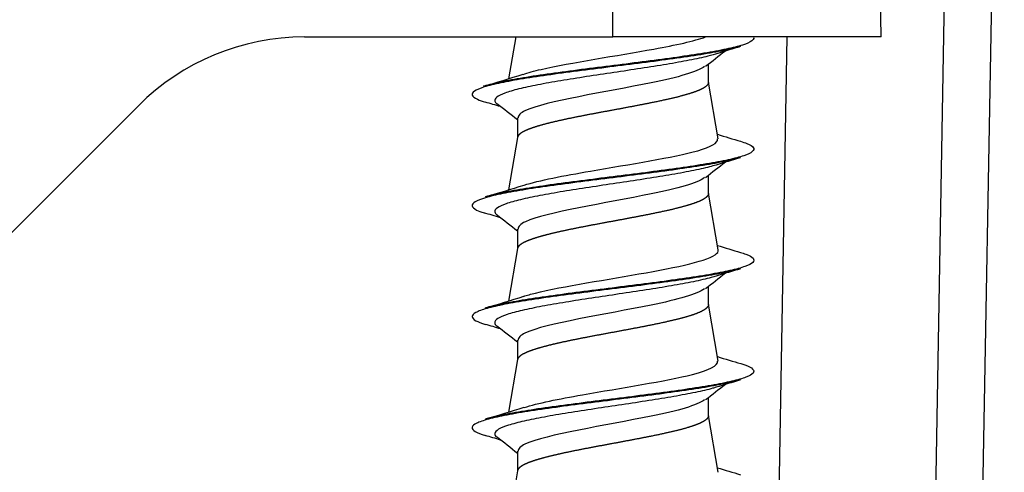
# Model space of a CAD drawing. Header units: millimetres. Extents: x 0 to 210, y 0 to 297.
# Tile 11 of 28: x 70.69 to 76.98, y 168.92 to 171.81. Entities that reach past the tile are written whole.
import ezdxf

# ---------------------------------------------------------------- set-up
doc = ezdxf.new("R2010")
doc.units = ezdxf.units.MM
for name, color, linetype in [('0040_001_EKEY_DL', 7, 'Continuous'), ('0040_003_EKEY_DL', 7, 'Continuous'), ('0040_010_EKEY_DL', 7, 'Continuous'), ('Default', 7, 'Continuous')]:
    doc.layers.add(name, color=color, linetype=linetype)

# ---------------------------------------------------------------- blocks, each defined once
blk = doc.blocks.new('SE7')
at = {"layer": '0040_001_EKEY_DL', "color": 7, "linetype": 'Continuous'}
for p, q in [((76.4841, 165.4975), (76.6797, 176.7028)), ((76.9797, 176.7028), (76.7841, 165.4965)), ((75.4843, 165.4975), (75.5926, 171.7028))]:
    blk.add_line(p, q, dxfattribs=at)
at = {"layer": '0040_003_EKEY_DL', "color": 7, "linetype": 'Continuous'}
for p, q in [((74.479, 171.7028), (74.479, 175.408)), ((76.1936, 171.7028), (76.1289, 175.408)), ((72.5072, 171.7028), (74.479, 171.7028)), ((76.1936, 171.7028), (74.479, 171.7028)), ((69.8574, 169.6743), (71.4465, 171.2634))]:
    blk.add_line(p, q, dxfattribs=at)
blk.add_arc((72.5072, 170.2028), 1.5, 90, 135, dxfattribs=at)
at = {"layer": '0040_010_EKEY_DL', "color": 7, "linetype": 'Continuous'}
for p, q in [((73.8575, 171.7028), (73.8116, 171.4356)), ((75.379, 171.6908), (75.379, 171.6967)), ((75.089, 171.4126), (75.089, 171.5272)), ((75.1513, 171.0518), (75.089, 171.4144)), ((73.579, 171.3415), (73.579, 171.3356)), ((73.869, 171.1856), (73.869, 171.0594)), ((73.8693, 171.0611), (73.8116, 170.7256)), ((75.089, 170.7026), (75.089, 170.8172)), ((75.1513, 170.3417), (75.089, 170.7044)), ((73.579, 170.6317), (73.579, 170.6258)), ((73.869, 170.4756), (73.869, 170.3494)), ((73.8693, 170.3511), (73.8116, 170.0156)), ((75.089, 169.9926), (75.089, 170.1072)), ((75.1513, 169.6314), (75.089, 169.9944)), ((73.579, 169.9215), (73.579, 169.9156)), ((73.869, 169.7656), (73.869, 169.6394)), ((73.8693, 169.6411), (73.8117, 169.3057)), ((75.089, 169.2826), (75.089, 169.3972)), ((75.1513, 168.9214), (75.089, 169.2844)), ((73.579, 169.2117), (73.579, 169.2058)), ((73.869, 169.0556), (73.869, 168.9294)), ((73.8693, 168.9312), (73.8117, 168.5956))]:
    blk.add_line(p, q, dxfattribs=at)
for centre, radius, start, end in [((79.2253, 158.2658), 13.9412, 106.37966, 106.99998), ((100.3389, 139.4866), 40.7942, 128.04648, 128.27178), ((69.2478, 186.3001), 15.5494, 286.45028, 287.42584), ((69.0759, 155.7602), 16.1897, 73.17971, 73.53752), ((48.7604, 139.3124), 40.5647, 51.75859, 51.99406), ((79.21, 184.3244), 13.8533, 252.94175, 253.58331), ((99.4679, 139.8859), 39.3838, 128.04364, 128.27748), ((79.8611, 155.474), 16.1178, 106.46113, 107.04011), ((69.7568, 183.9417), 13.8242, 286.41967, 287.48647), ((68.4903, 153.1303), 18.1969, 73.16421, 73.51517), ((49.3859, 139.399), 39.5518, 51.75595, 51.99693), ((79.1944, 183.5637), 13.8002, 252.94164, 253.5828), ((99.9964, 138.503), 40.2394, 128.045, 128.27423), ((77.7981, 161.6194), 8.9589, 106.2311, 107.2649), ((99.9964, 138.503), 40.2394, 128.00426, 128.01181), ((69.7277, 183.3265), 13.9234, 286.41771, 287.48127), ((68.988, 154.0472), 16.4956, 73.18138, 73.53231), ((48.4878, 137.5451), 41.0062, 51.75965, 51.993), ((79.2492, 183.0319), 13.9867, 252.94126, 253.58475), ((79.8564, 154.07), 16.1011, 106.46071, 107.04272), ((100.6333, 136.982), 41.2706, 128.04817, 128.27059), ((69.6489, 182.8751), 14.1937, 286.43292, 287.47285), ((69.0371, 153.5006), 16.3251, 73.18079, 73.53946), ((49.4486, 138.0582), 39.4508, 51.75615, 51.99751), ((78.184, 178.8291), 10.3353, 252.90735, 253.76257)]:
    blk.add_arc(centre, radius, start, end, dxfattribs=at)
for points, knots in [([(73.9047, 171.4637), (73.9362, 171.4743), (74.1342, 171.5282), (74.6842, 171.6079), (74.9978, 171.6768), (75.0707, 171.7026)], [0.59210266, 0.59210266, 0.59210266, 0.59210266, 0.59442203, 0.60390669, 0.60954973, 0.60954973, 0.60954973, 0.60954973]), ([(75.2931, 171.6409), (75.268, 171.6336), (75.2377, 171.6262), (75.1614, 171.61), (75.1135, 171.6013), (75.0073, 171.5838), (74.949, 171.5751), (74.825, 171.5576), (74.7593, 171.5489), (74.6242, 171.5314), (74.5547, 171.5227), (74.4156, 171.5052), (74.346, 171.4965), (74.2104, 171.479), (74.1444, 171.4703), (74.0195, 171.4528), (73.9607, 171.4441), (73.8533, 171.4266), (73.8047, 171.4179), (73.7205, 171.4004), (73.6849, 171.3917), (73.6283, 171.3742), (73.6075, 171.3655), (73.5817, 171.348), (73.5768, 171.3393), (73.5831, 171.3218), (73.5943, 171.3131), (73.6268, 171.2982), (73.644, 171.2921), (73.6649, 171.2859)], [0.38886667, 0.38886667, 0.38886667, 0.38886667, 0.39051116, 0.39051116, 0.392454, 0.392454, 0.39439684, 0.39439684, 0.39633968, 0.39633968, 0.39828252, 0.39828252, 0.40022537, 0.40022537, 0.40216821, 0.40216821, 0.40411105, 0.40411105, 0.40605389, 0.40605389, 0.40799673, 0.40799673, 0.40993957, 0.40993957, 0.41188242, 0.41188242, 0.41382526, 0.41382526, 0.41519483, 0.41519483, 0.41519483, 0.41519483]), ([(75.379, 171.6967), (75.379, 171.6902), (75.3745, 171.6836), (75.3536, 171.6683), (75.3337, 171.6596), (75.2789, 171.6422), (75.2441, 171.6334), (75.1614, 171.616), (75.1135, 171.6072), (75.0073, 171.5898), (74.949, 171.581), (74.825, 171.5636), (74.7593, 171.5548), (74.6242, 171.5374), (74.5547, 171.5286), (74.4156, 171.5112), (74.346, 171.5024), (74.2104, 171.485), (74.1444, 171.4762), (74.0195, 171.4588), (73.9607, 171.45), (73.8533, 171.4326), (73.8047, 171.4238), (73.7205, 171.4064), (73.6849, 171.3976), (73.6548, 171.3883), (73.653, 171.3878), (73.6513, 171.3872)], [0.38517066, 0.38517066, 0.38517066, 0.38517066, 0.38662548, 0.38662548, 0.38856832, 0.38856832, 0.39051116, 0.39051116, 0.392454, 0.392454, 0.39439684, 0.39439684, 0.39633968, 0.39633968, 0.39828252, 0.39828252, 0.40022537, 0.40022537, 0.40216821, 0.40216821, 0.40411105, 0.40411105, 0.40605389, 0.40605389, 0.40799673, 0.40799673, 0.40812061, 0.40812061, 0.40812061, 0.40812061]), ([(75.1478, 171.5973), (75.1298, 171.5915), (75.1092, 171.5857), (75.0514, 171.5712), (75.0113, 171.5624), (74.9222, 171.545), (74.8733, 171.5362), (74.7693, 171.5188), (74.7142, 171.5101), (74.6008, 171.4926), (74.5425, 171.4839), (74.4258, 171.4664), (74.3674, 171.4577), (74.2536, 171.4402), (74.1983, 171.4315), (74.0935, 171.414), (74.0442, 171.4053), (73.9541, 171.3878), (73.9134, 171.3791), (73.8427, 171.3616), (73.8128, 171.3529), (73.7654, 171.3354), (73.7479, 171.3267), (73.7263, 171.3092), (73.7221, 171.3005), (73.7264, 171.2862), (73.7309, 171.2806), (73.738, 171.275)], [0.39442573, 0.39442573, 0.39442573, 0.39442573, 0.39573534, 0.39573534, 0.39770417, 0.39770417, 0.399673, 0.399673, 0.40164184, 0.40164184, 0.40361067, 0.40361067, 0.4055795, 0.4055795, 0.40754833, 0.40754833, 0.40951717, 0.40951717, 0.411486, 0.411486, 0.41345483, 0.41345483, 0.41542366, 0.41542366, 0.4173925, 0.4173925, 0.41864724, 0.41864724, 0.41864724, 0.41864724]), ([(74.7235, 171.4097), (74.4309, 171.3505), (74.0482, 171.2914), (73.8863, 171.2166), (73.8719, 171.201), (73.8743, 171.1853)], [0, 0, 0, 0, 0.5, 0.5, 0.6320215, 0.6320215, 0.6320215, 0.6320215]), ([(75.2938, 171.0362), (75.3097, 171.0315), (75.3234, 171.0268), (75.3564, 171.0134), (75.3702, 171.0046), (75.3817, 170.9872), (75.3793, 170.9784), (75.3585, 170.961), (75.3402, 170.9522), (75.2884, 170.9348), (75.255, 170.926), (75.1749, 170.9086), (75.1282, 170.8998), (75.0242, 170.8824), (74.9667, 170.8736), (74.8442, 170.8562), (74.7792, 170.8474), (74.6448, 170.83), (74.5755, 170.8212), (74.4365, 170.8038), (74.3667, 170.795), (74.2304, 170.7776), (74.1639, 170.7688), (74.0377, 170.7514), (73.978, 170.7426), (73.8685, 170.7252), (73.8188, 170.7164), (73.7321, 170.699), (73.695, 170.6902), (73.6653, 170.6815), (73.6652, 170.6815), (73.6652, 170.6815)], [0.43415312, 0.43415312, 0.43415312, 0.43415312, 0.43519651, 0.43519651, 0.43713936, 0.43713936, 0.4390822, 0.4390822, 0.44102504, 0.44102504, 0.44296788, 0.44296788, 0.44491072, 0.44491072, 0.44685356, 0.44685356, 0.44879641, 0.44879641, 0.45073925, 0.45073925, 0.45268209, 0.45268209, 0.45462493, 0.45462493, 0.45656777, 0.45656777, 0.45851061, 0.45851061, 0.46045346, 0.46045346, 0.46045551, 0.46045551, 0.46045551, 0.46045551]), ([(73.9106, 170.7559), (74.0073, 170.7859), (74.3879, 170.8593), (75.0333, 170.9576), (75.1508, 171.026), (75.1474, 171.051)], [0.5404204, 0.5404204, 0.5404204, 0.5404204, 0.5470003, 0.5564847, 0.56196362, 0.56196362, 0.56196362, 0.56196362]), ([(75.2937, 170.9311), (75.2714, 170.9245), (75.2451, 170.918), (75.1749, 170.9027), (75.1282, 170.8939), (75.0242, 170.8765), (74.9667, 170.8677), (74.8442, 170.8503), (74.7792, 170.8415), (74.6448, 170.8241), (74.5755, 170.8153), (74.4365, 170.7979), (74.3667, 170.7891), (74.2304, 170.7717), (74.1639, 170.7629), (74.0377, 170.7455), (73.978, 170.7367), (73.8685, 170.7193), (73.8188, 170.7105), (73.7321, 170.6931), (73.695, 170.6843), (73.6356, 170.6669), (73.6132, 170.6581), (73.5842, 170.6407), (73.5777, 170.6319), (73.5807, 170.6145), (73.5904, 170.6057), (73.6199, 170.591), (73.6358, 170.5849), (73.6551, 170.5789)], [0.44150525, 0.44150525, 0.44150525, 0.44150525, 0.44296788, 0.44296788, 0.44491072, 0.44491072, 0.44685356, 0.44685356, 0.44879641, 0.44879641, 0.45073925, 0.45073925, 0.45268209, 0.45268209, 0.45462493, 0.45462493, 0.45656777, 0.45656777, 0.45851061, 0.45851061, 0.46045346, 0.46045346, 0.4623963, 0.4623963, 0.46433914, 0.46433914, 0.46628198, 0.46628198, 0.46762474, 0.46762474, 0.46762474, 0.46762474]), ([(75.1382, 170.8843), (75.1254, 170.8804), (75.1114, 170.8765), (75.0628, 170.8638), (75.0236, 170.8551), (74.9363, 170.8376), (74.8882, 170.8289), (74.7854, 170.8114), (74.7308, 170.8027), (74.6181, 170.7852), (74.56, 170.7765), (74.4433, 170.759), (74.3848, 170.7503), (74.2705, 170.7328), (74.2147, 170.7241), (74.1088, 170.7066), (74.0587, 170.6979), (73.9669, 170.6804), (73.9252, 170.6717), (73.8524, 170.6542), (73.8213, 170.6455), (73.7715, 170.628), (73.7527, 170.6193), (73.7284, 170.6018), (73.7229, 170.5931), (73.7251, 170.5778), (73.7299, 170.5713), (73.7384, 170.5648)], [0.44801008, 0.44801008, 0.44801008, 0.44801008, 0.44889382, 0.44889382, 0.45086265, 0.45086265, 0.45283148, 0.45283148, 0.45480031, 0.45480031, 0.45676915, 0.45676915, 0.45873798, 0.45873798, 0.46070681, 0.46070681, 0.46267564, 0.46267564, 0.46464448, 0.46464448, 0.46661331, 0.46661331, 0.46858214, 0.46858214, 0.47055097, 0.47055097, 0.47202282, 0.47202282, 0.47202282, 0.47202282]), ([(74.7235, 170.6997), (74.4309, 170.6405), (74.0482, 170.5814), (73.8863, 170.5066), (73.8719, 170.491), (73.8743, 170.4753)], [0, 0, 0, 0, 0.5, 0.5, 0.6320215, 0.6320215, 0.6320215, 0.6320215]), ([(75.2932, 170.3263), (75.3064, 170.3225), (75.3181, 170.3186), (75.3513, 170.306), (75.3667, 170.2973), (75.3813, 170.2798), (75.3806, 170.2711), (75.363, 170.2536), (75.3462, 170.2449), (75.2974, 170.2274), (75.2654, 170.2187), (75.188, 170.2012), (75.1426, 170.1925), (75.0407, 170.175), (74.9842, 170.1663), (74.8633, 170.1488), (74.7988, 170.1401), (74.6653, 170.1226), (74.5963, 170.1139), (74.4574, 170.0964), (74.3875, 170.0877), (74.2506, 170.0702), (74.1836, 170.0615), (74.0561, 170.044), (73.9955, 170.0353), (73.8841, 170.0178), (73.8333, 170.0091), (73.744, 169.9916), (73.7056, 169.9829), (73.6708, 169.9731), (73.6673, 169.9721), (73.6639, 169.9711)], [0.48679208, 0.48679208, 0.48679208, 0.48679208, 0.48765324, 0.48765324, 0.48959608, 0.48959608, 0.49153892, 0.49153892, 0.49348176, 0.49348176, 0.4954246, 0.4954246, 0.49736745, 0.49736745, 0.49931029, 0.49931029, 0.50125313, 0.50125313, 0.50319597, 0.50319597, 0.50513881, 0.50513881, 0.50708165, 0.50708165, 0.50902449, 0.50902449, 0.51096734, 0.51096734, 0.51291018, 0.51291018, 0.5131357, 0.5131357, 0.5131357, 0.5131357]), ([(73.9082, 170.0449), (73.9298, 170.0521), (74.107, 170.1025), (74.7432, 170.1963), (75.1445, 170.2879), (75.152, 170.3362), (75.1507, 170.3411)], [0.48853377, 0.48853377, 0.48853377, 0.48853377, 0.49009114, 0.49957703, 0.50906177, 0.51014857, 0.51014857, 0.51014857, 0.51014857]), ([(75.2939, 170.2212), (75.2746, 170.2155), (75.2521, 170.2097), (75.188, 170.1953), (75.1426, 170.1865), (75.0407, 170.1691), (74.9842, 170.1603), (74.8633, 170.1429), (74.7988, 170.1341), (74.6653, 170.1167), (74.5963, 170.1079), (74.4574, 170.0905), (74.3875, 170.0817), (74.2506, 170.0643), (74.1836, 170.0555), (74.0561, 170.0381), (73.9955, 170.0293), (73.8841, 170.0119), (73.8333, 170.0031), (73.744, 169.9857), (73.7056, 169.977), (73.6433, 169.9595), (73.6193, 169.9508), (73.5872, 169.9333), (73.5791, 169.9246), (73.5789, 169.9071), (73.5869, 169.8984), (73.6173, 169.8817), (73.6382, 169.8738), (73.6651, 169.8659)], [0.49415184, 0.49415184, 0.49415184, 0.49415184, 0.4954246, 0.4954246, 0.49736745, 0.49736745, 0.49931029, 0.49931029, 0.50125313, 0.50125313, 0.50319597, 0.50319597, 0.50513881, 0.50513881, 0.50708165, 0.50708165, 0.50902449, 0.50902449, 0.51096734, 0.51096734, 0.51291018, 0.51291018, 0.51485302, 0.51485302, 0.51679586, 0.51679586, 0.5187387, 0.5187387, 0.52050028, 0.52050028, 0.52050028, 0.52050028]), ([(75.1383, 170.1744), (75.1284, 170.1713), (75.1177, 170.1682), (75.0738, 170.1564), (75.0357, 170.1477), (74.9502, 170.1302), (74.9028, 170.1215), (74.8014, 170.104), (74.7473, 170.0953), (74.6353, 170.0778), (74.5774, 170.0691), (74.4609, 170.0516), (74.4022, 170.0429), (74.2874, 170.0254), (74.2312, 170.0167), (74.1242, 169.9992), (74.0734, 169.9905), (73.98, 169.973), (73.9373, 169.9643), (73.8624, 169.9468), (73.8302, 169.9381), (73.7779, 169.9206), (73.7578, 169.9119), (73.7309, 169.8944), (73.724, 169.8857), (73.7239, 169.8697), (73.7285, 169.8625), (73.7376, 169.8553)], [0.50136124, 0.50136124, 0.50136124, 0.50136124, 0.50205229, 0.50205229, 0.50402113, 0.50402113, 0.50598996, 0.50598996, 0.50795879, 0.50795879, 0.50992762, 0.50992762, 0.51189646, 0.51189646, 0.51386529, 0.51386529, 0.51583412, 0.51583412, 0.51780295, 0.51780295, 0.51977179, 0.51977179, 0.52174062, 0.52174062, 0.52370945, 0.52370945, 0.52533662, 0.52533662, 0.52533662, 0.52533662]), ([(74.7235, 169.9897), (74.4309, 169.9305), (74.0482, 169.8714), (73.8863, 169.7966), (73.8719, 169.781), (73.8743, 169.7653)], [0, 0, 0, 0, 0.5, 0.5, 0.6320215, 0.6320215, 0.6320215, 0.6320215]), ([(73.9108, 169.3353), (73.9976, 169.3624), (74.3454, 169.4328), (75.0085, 169.5312), (75.151, 169.6025), (75.148, 169.6305)], [0.43672991, 0.43672991, 0.43672991, 0.43672991, 0.44266227, 0.45214776, 0.45828528, 0.45828528, 0.45828528, 0.45828528]), ([(75.2958, 169.6156), (75.305, 169.6128), (75.3134, 169.6101), (75.3457, 169.5986), (75.3626, 169.5899), (75.3805, 169.5724), (75.3814, 169.5637), (75.367, 169.5462), (75.3518, 169.5375), (75.306, 169.52), (75.2755, 169.5113), (75.2008, 169.4938), (75.1566, 169.4851), (75.0569, 169.4676), (75.0014, 169.4589), (74.8821, 169.4414), (74.8183, 169.4327), (74.6858, 169.4152), (74.617, 169.4065), (74.4783, 169.389), (74.4084, 169.3803), (74.2709, 169.3628), (74.2035, 169.3541), (74.0747, 169.3366), (74.0133, 169.3279), (73.9, 169.3104), (73.8481, 169.3017), (73.7564, 169.2842), (73.7166, 169.2755), (73.6774, 169.265), (73.6711, 169.2632), (73.6652, 169.2615)], [0.53949942, 0.53949942, 0.53949942, 0.53949942, 0.54010996, 0.54010996, 0.5420528, 0.5420528, 0.54399564, 0.54399564, 0.54593848, 0.54593848, 0.54788133, 0.54788133, 0.54982417, 0.54982417, 0.55176701, 0.55176701, 0.55370985, 0.55370985, 0.55565269, 0.55565269, 0.55759553, 0.55759553, 0.55953838, 0.55953838, 0.56148122, 0.56148122, 0.56342406, 0.56342406, 0.5653669, 0.5653669, 0.56575876, 0.56575876, 0.56575876, 0.56575876]), ([(75.2939, 169.5112), (75.2775, 169.5063), (75.2589, 169.5015), (75.2008, 169.4879), (75.1566, 169.4792), (75.0569, 169.4617), (75.0014, 169.453), (74.8821, 169.4355), (74.8183, 169.4268), (74.6858, 169.4093), (74.617, 169.4006), (74.4783, 169.3831), (74.4084, 169.3744), (74.2709, 169.3569), (74.2035, 169.3482), (74.0747, 169.3307), (74.0133, 169.322), (73.9, 169.3045), (73.8481, 169.2958), (73.7564, 169.2783), (73.7166, 169.2696), (73.6514, 169.2521), (73.626, 169.2434), (73.5907, 169.2259), (73.5809, 169.2172), (73.5776, 169.1997), (73.584, 169.191), (73.6125, 169.1736), (73.6346, 169.1649), (73.6639, 169.1562)], [0.54680291, 0.54680291, 0.54680291, 0.54680291, 0.54788133, 0.54788133, 0.54982417, 0.54982417, 0.55176701, 0.55176701, 0.55370985, 0.55370985, 0.55565269, 0.55565269, 0.55759553, 0.55759553, 0.55953838, 0.55953838, 0.56148122, 0.56148122, 0.56342406, 0.56342406, 0.5653669, 0.5653669, 0.56730974, 0.56730974, 0.56925258, 0.56925258, 0.57119543, 0.57119543, 0.57312569, 0.57312569, 0.57312569, 0.57312569]), ([(75.1379, 169.4642), (75.1309, 169.4621), (75.1235, 169.4599), (75.0845, 169.449), (75.0474, 169.4403), (74.9638, 169.4228), (74.9173, 169.4141), (74.8172, 169.3966), (74.7636, 169.3879), (74.6524, 169.3704), (74.5948, 169.3617), (74.4784, 169.3442), (74.4197, 169.3355), (74.3044, 169.318), (74.2479, 169.3093), (74.1398, 169.2919), (74.0883, 169.2831), (73.9933, 169.2657), (73.9497, 169.2569), (73.8728, 169.2395), (73.8394, 169.2307), (73.7847, 169.2133), (73.7634, 169.2045), (73.7338, 169.1871), (73.7256, 169.1783), (73.7229, 169.1613), (73.7276, 169.153), (73.7384, 169.1447)], [0.5547275, 0.5547275, 0.5547275, 0.5547275, 0.55521077, 0.55521077, 0.55717961, 0.55717961, 0.55914844, 0.55914844, 0.56111727, 0.56111727, 0.5630861, 0.5630861, 0.56505494, 0.56505494, 0.56702377, 0.56702377, 0.5689926, 0.5689926, 0.57096143, 0.57096143, 0.57293027, 0.57293027, 0.5748991, 0.5748991, 0.57686793, 0.57686793, 0.57873892, 0.57873892, 0.57873892, 0.57873892]), ([(74.7235, 169.2797), (74.4309, 169.2205), (74.0482, 169.1614), (73.8863, 169.0866), (73.8719, 169.071), (73.8743, 169.0553)], [0, 0, 0, 0, 0.5, 0.5, 0.6320215, 0.6320215, 0.6320215, 0.6320215])]:
    blk.add_open_spline(points, degree=3, knots=knots, dxfattribs=at)
for points in [[(75.064, 171.514), (75.0181, 171.4792), (74.8955, 171.4445), (74.7235, 171.4097)], [(75.0635, 170.8036), (75.0172, 170.769), (74.8949, 170.7343), (74.7235, 170.6997)], [(75.0637, 170.0938), (75.0176, 170.0591), (74.8952, 170.0244), (74.7235, 169.9897)], [(75.0639, 169.384), (75.018, 169.3492), (74.8954, 169.3145), (74.7235, 169.2797)]]:
    blk.add_open_spline(points, degree=3, dxfattribs=at)
for points, weights, knots in [([(75.089, 171.4126), (75.089, 171.4063), (75.0852, 171.4001), (75.0781, 171.3882), (75.0579, 171.3764), (75.0377, 171.3646), (75.0053, 171.3527), (74.9729, 171.3409), (74.9297, 171.3291), (74.8865, 171.3172), (74.8344, 171.3054), (74.7823, 171.2936), (74.7235, 171.2817)], [0.997270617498, 0.997098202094, 1, 0.994521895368, 1, 0.994521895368, 1, 0.994521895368, 1, 0.994521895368, 1, 0.994521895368, 1], [0.6313528, 0.6313528, 0.6313528, 0.6666667, 0.6666667, 0.7333333, 0.7333333, 0.8, 0.8, 0.8666667, 0.8666667, 0.9333333, 0.9333333, 1, 1, 1]), ([(74.7235, 171.2817), (74.6648, 171.2699), (74.602, 171.2581), (74.5392, 171.2462), (74.4751, 171.2344), (74.411, 171.2226), (74.3483, 171.2107), (74.2857, 171.1989), (74.2273, 171.1871), (74.1689, 171.1752), (74.1173, 171.1634), (74.0657, 171.1516), (74.0231, 171.1397), (73.9805, 171.1279), (73.9488, 171.1161), (73.9171, 171.1042), (73.8976, 171.0924), (73.8782, 171.0806), (73.8719, 171.0687), (73.8699, 171.0649), (73.8693, 171.0611)], [1, 0.994521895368, 1, 0.994521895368, 1, 0.994521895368, 1, 0.994521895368, 1, 0.994521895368, 1, 0.994521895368, 1, 0.994521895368, 1, 0.994521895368, 1, 0.994521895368, 1, 0.998223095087, 0.997598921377], [0, 0, 0, 0.0666667, 0.0666667, 0.1333333, 0.1333333, 0.2, 0.2, 0.2666667, 0.2666667, 0.3333333, 0.3333333, 0.4, 0.4, 0.4666667, 0.4666667, 0.5333333, 0.5333333, 0.6, 0.6, 0.6216243, 0.6216243, 0.6216243]), ([(75.089, 170.7026), (75.089, 170.6963), (75.0852, 170.6901), (75.0781, 170.6782), (75.0579, 170.6664), (75.0377, 170.6546), (75.0053, 170.6427), (74.9729, 170.6309), (74.9297, 170.6191), (74.8865, 170.6072), (74.8344, 170.5954), (74.7823, 170.5836), (74.7235, 170.5717)], [0.997270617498, 0.997098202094, 1, 0.994521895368, 1, 0.994521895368, 1, 0.994521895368, 1, 0.994521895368, 1, 0.994521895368, 1], [0.6313528, 0.6313528, 0.6313528, 0.6666667, 0.6666667, 0.7333333, 0.7333333, 0.8, 0.8, 0.8666667, 0.8666667, 0.9333333, 0.9333333, 1, 1, 1]), ([(74.7235, 170.5717), (74.6648, 170.5599), (74.602, 170.5481), (74.5392, 170.5362), (74.4751, 170.5244), (74.411, 170.5126), (74.3483, 170.5007), (74.2857, 170.4889), (74.2273, 170.4771), (74.1689, 170.4652), (74.1173, 170.4534), (74.0657, 170.4416), (74.0231, 170.4297), (73.9805, 170.4179), (73.9488, 170.4061), (73.9171, 170.3942), (73.8976, 170.3824), (73.8782, 170.3706), (73.8719, 170.3587), (73.8699, 170.3549), (73.8693, 170.3511)], [1, 0.994521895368, 1, 0.994521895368, 1, 0.994521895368, 1, 0.994521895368, 1, 0.994521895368, 1, 0.994521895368, 1, 0.994521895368, 1, 0.994521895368, 1, 0.994521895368, 1, 0.998222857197, 0.99759875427], [0, 0, 0, 0.0666667, 0.0666667, 0.1333333, 0.1333333, 0.2, 0.2, 0.2666667, 0.2666667, 0.3333333, 0.3333333, 0.4, 0.4, 0.4666667, 0.4666667, 0.5333333, 0.5333333, 0.6, 0.6, 0.6216272, 0.6216272, 0.6216272]), ([(75.089, 169.9926), (75.089, 169.9863), (75.0852, 169.9801), (75.0781, 169.9682), (75.0579, 169.9564), (75.0377, 169.9446), (75.0053, 169.9327), (74.9729, 169.9209), (74.9297, 169.9091), (74.8865, 169.8972), (74.8344, 169.8854), (74.7823, 169.8736), (74.7235, 169.8617)], [0.997270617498, 0.997098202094, 1, 0.994521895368, 1, 0.994521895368, 1, 0.994521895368, 1, 0.994521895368, 1, 0.994521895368, 1], [0.6313528, 0.6313528, 0.6313528, 0.6666667, 0.6666667, 0.7333333, 0.7333333, 0.8, 0.8, 0.8666667, 0.8666667, 0.9333333, 0.9333333, 1, 1, 1]), ([(74.7235, 169.8617), (74.6648, 169.8499), (74.602, 169.8381), (74.5392, 169.8262), (74.4751, 169.8144), (74.411, 169.8026), (74.3483, 169.7907), (74.2857, 169.7789), (74.2273, 169.7671), (74.1689, 169.7552), (74.1173, 169.7434), (74.0657, 169.7316), (74.0231, 169.7197), (73.9805, 169.7079), (73.9488, 169.6961), (73.9171, 169.6842), (73.8976, 169.6724), (73.8782, 169.6606), (73.8719, 169.6487), (73.8699, 169.6449), (73.8693, 169.6411)], [1, 0.994521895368, 1, 0.994521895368, 1, 0.994521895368, 1, 0.994521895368, 1, 0.994521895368, 1, 0.994521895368, 1, 0.994521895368, 1, 0.994521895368, 1, 0.994521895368, 1, 0.998228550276, 0.997602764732], [0, 0, 0, 0.0666667, 0.0666667, 0.1333333, 0.1333333, 0.2, 0.2, 0.2666667, 0.2666667, 0.3333333, 0.3333333, 0.4, 0.4, 0.4666667, 0.4666667, 0.5333333, 0.5333333, 0.6, 0.6, 0.6215579, 0.6215579, 0.6215579]), ([(75.089, 169.2826), (75.089, 169.2763), (75.0852, 169.2701), (75.0781, 169.2582), (75.0579, 169.2464), (75.0377, 169.2346), (75.0053, 169.2227), (74.9729, 169.2109), (74.9297, 169.1991), (74.8865, 169.1872), (74.8344, 169.1754), (74.7823, 169.1636), (74.7235, 169.1517)], [0.997270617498, 0.997098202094, 1, 0.994521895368, 1, 0.994521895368, 1, 0.994521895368, 1, 0.994521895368, 1, 0.994521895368, 1], [0.6313528, 0.6313528, 0.6313528, 0.6666667, 0.6666667, 0.7333333, 0.7333333, 0.8, 0.8, 0.8666667, 0.8666667, 0.9333333, 0.9333333, 1, 1, 1]), ([(74.7235, 169.1517), (74.6648, 169.1399), (74.602, 169.1281), (74.5392, 169.1162), (74.4751, 169.1044), (74.411, 169.0926), (74.3483, 169.0807), (74.2857, 169.0689), (74.2273, 169.0571), (74.1689, 169.0452), (74.1173, 169.0334), (74.0657, 169.0216), (74.0231, 169.0097), (73.9805, 168.9979), (73.9488, 168.9861), (73.9171, 168.9742), (73.8976, 168.9624), (73.8782, 168.9506), (73.8719, 168.9387), (73.8699, 168.9349), (73.8693, 168.9312)], [1, 0.994521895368, 1, 0.994521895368, 1, 0.994521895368, 1, 0.994521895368, 1, 0.994521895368, 1, 0.994521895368, 1, 0.994521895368, 1, 0.994521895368, 1, 0.994521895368, 1, 0.998244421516, 0.997614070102], [0, 0, 0, 0.0666667, 0.0666667, 0.1333333, 0.1333333, 0.2, 0.2, 0.2666667, 0.2666667, 0.3333333, 0.3333333, 0.4, 0.4, 0.4666667, 0.4666667, 0.5333333, 0.5333333, 0.6, 0.6, 0.6213648, 0.6213648, 0.6213648])]:
    blk.add_rational_spline(points, weights, degree=2, knots=knots, dxfattribs=at)

msp = doc.modelspace()

# ---------------------------------------------------------------- block references
at = {"layer": 'Default'}
msp.add_blockref('SE7', (0, 0), dxfattribs=at)

doc.saveas('drawing.dxf')
